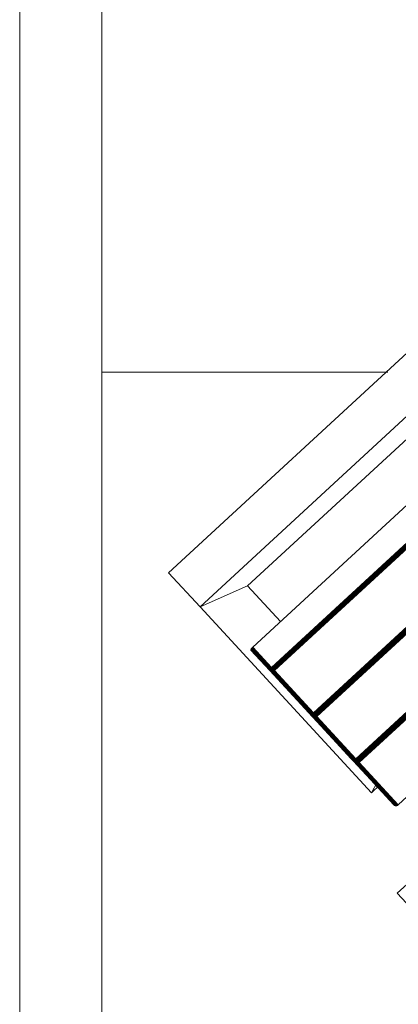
# Model space of a CAD drawing. Header units: millimetres. Extents: x -54833 to 17168, y -29122 to 68726.
# Tile 33 of 122: x -42640 to -42410, y 9216 to 9815. Entities that reach past the tile are written whole.
import ezdxf

# ---------------------------------------------------------------- set-up
doc = ezdxf.new("R2010")
doc.units = ezdxf.units.MM
for name, color, linetype, lineweight, true_color in [('Furniture-2', 7, 'Continuous', 9, 0xaaaaaa), ('Kohvikutool-1', 7, 'Continuous', 9, 0xaaaaaa), ('Surface Pattern-1', 7, 'Continuous', 9, 0x232323)]:
    doc.layers.add(name, color=color, linetype=linetype, lineweight=lineweight, true_color=true_color)
doc.layers.add('Roofs', color=7, linetype='Continuous', lineweight=9)
doc.layers.add('Walls', color=7, linetype='Continuous', lineweight=9)

# ---------------------------------------------------------------- blocks, each defined once
blk = doc.blocks.new('MA_Kohvikultool - Kohvikutool_DWG-V76-1_ korruse plaan')
at = {"layer": 'Kohvikutool-1'}
for p, q in [((-416.68, 465), (-416.68, 15)), ((-388.49, 15), (-388.49, 465)), ((-348.73, 458), (-348.73, 22)), ((-331.82, 22), (-331.82, 458)), ((-331.46, 458), (-331.46, 22)), ((-331.08, 22), (-331.08, 458)), ((-330.68, 22), (-330.68, 458)), ((-330.29, 22), (-330.29, 458)), ((-329.93, 22), (-329.93, 458)), ((-329.64, 22), (-329.64, 458)), ((-329.41, 22), (-329.41, 458)), ((-329.25, 22), (-329.25, 458)), ((-294.28, 458), (-294.28, 22)), ((-294.19, 458), (-294.19, 22)), ((-293.77, 22), (-293.77, 458)), ((-293.41, 458), (-293.41, 22)), ((-293.03, 458), (-293.03, 22)), ((-292.63, 458), (-292.63, 22)), ((-292.24, 458), (-292.24, 22)), ((-291.88, 458), (-291.88, 22)), ((-291.59, 458), (-291.59, 22)), ((-291.36, 22), (-291.36, 458)), ((-291.2, 22), (-291.2, 458)), ((-256.23, 458), (-256.23, 22)), ((-256.14, 458), (-256.14, 22)), ((-255.72, 22), (-255.72, 458)), ((-255.36, 458), (-255.36, 22)), ((-254.98, 458), (-254.98, 22)), ((-254.58, 458), (-254.58, 22)), ((-254.19, 458), (-254.19, 22)), ((-253.83, 22), (-253.83, 458)), ((-253.54, 458), (-253.54, 22)), ((-253.31, 22), (-253.31, 458)), ((-253.15, 22), (-253.15, 458)), ((-218.18, 458), (-218.18, 22)), ((-378.23, 435), (-378.23, 45)), ((-388.49, 15), (-378.23, 45)), ((-378.23, 45), (-388.49, 15)), ((-378.23, 45), (-348.73, 45)), ((-348.73, 22), (-331.82, 22)), ((-348.73, 22), (-348.72, 21.64)), ((-348.73, 22), (-313.07, 20)), ((-348.73, 22), (-312.82, 20.14)), ((-331.8, 21.64), (-348.72, 21.64)), ((-348.72, 21.64), (-348.68, 21.26)), ((-348.68, 21.26), (-331.77, 21.26)), ((-348.68, 21.26), (-348.62, 20.91)), ((-331.7, 20.91), (-348.62, 20.91)), ((-348.62, 20.91), (-348.53, 20.59)), ((-348.53, 20.59), (-331.62, 20.59)), ((-348.53, 20.59), (-348.42, 20.33)), ((-348.42, 20.33), (-331.51, 20.33)), ((-348.42, 20.33), (-348.3, 20.14)), ((-348.3, 20.14), (-331.38, 20.14)), ((-348.3, 20.14), (-348.17, 20.03)), ((-348.17, 20.03), (-331.26, 20.03)), ((-348.17, 20.03), (-348.05, 20)), ((-348.05, 20), (-331.13, 20)), ((-348.05, 20), (-313.07, 20)), ((-331.82, 22), (-331.46, 22)), ((-331.82, 22), (-331.8, 21.64)), ((-331.8, 21.64), (-331.45, 21.64)), ((-331.8, 21.64), (-331.77, 21.26)), ((-331.77, 21.26), (-331.42, 21.28)), ((-331.77, 21.26), (-331.7, 20.91)), ((-331.7, 20.91), (-331.35, 20.92)), ((-331.7, 20.91), (-331.62, 20.59)), ((-331.62, 20.59), (-331.27, 20.61)), ((-331.62, 20.59), (-331.51, 20.33)), ((-331.51, 20.33), (-331.16, 20.35)), ((-331.51, 20.33), (-331.38, 20.14)), ((-331.46, 22), (-331.08, 22)), ((-331.45, 21.64), (-331.46, 22)), ((-331.07, 21.66), (-331.45, 21.64)), ((-331.45, 21.64), (-331.42, 21.28)), ((-331.03, 21.32), (-331.42, 21.28)), ((-331.42, 21.28), (-331.35, 20.92)), ((-331.38, 20.14), (-331.04, 20.17)), ((-331.38, 20.14), (-331.26, 20.03)), ((-330.97, 20.98), (-331.35, 20.92)), ((-331.35, 20.92), (-331.27, 20.61)), ((-330.89, 20.69), (-331.27, 20.61)), ((-331.27, 20.61), (-331.16, 20.35)), ((-331.26, 20.03), (-330.91, 20.07)), ((-331.26, 20.03), (-331.13, 20)), ((-330.79, 20.44), (-331.16, 20.35)), ((-331.16, 20.35), (-331.04, 20.17)), ((-331.13, 20), (-330.79, 20.03)), ((-331.13, 20), (-296.16, 20)), ((-331.08, 22), (-330.68, 22)), ((-331.07, 21.66), (-331.08, 22)), ((-330.67, 21.7), (-331.07, 21.66)), ((-331.03, 21.32), (-331.07, 21.66)), ((-330.67, 20.27), (-331.04, 20.17)), ((-331.04, 20.17), (-330.91, 20.07)), ((-330.64, 21.38), (-331.03, 21.32)), ((-330.97, 20.98), (-331.03, 21.32)), ((-330.58, 21.08), (-330.97, 20.98)), ((-330.89, 20.69), (-330.97, 20.98)), ((-330.91, 20.07), (-330.56, 20.17)), ((-330.79, 20.03), (-330.91, 20.07)), ((-330.51, 20.82), (-330.89, 20.69)), ((-330.79, 20.44), (-330.89, 20.69)), ((-330.42, 20.6), (-330.79, 20.44)), ((-330.67, 20.27), (-330.79, 20.44)), ((-330.79, 20.03), (-330.44, 20.14)), ((-330.79, 20.03), (-295.82, 20.03)), ((-330.68, 22), (-330.29, 22)), ((-330.67, 21.7), (-330.68, 22)), ((-330.28, 21.74), (-330.67, 21.7)), ((-330.64, 21.38), (-330.67, 21.7)), ((-330.31, 20.44), (-330.67, 20.27)), ((-330.56, 20.17), (-330.67, 20.27)), ((-330.25, 21.48), (-330.64, 21.38)), ((-330.58, 21.08), (-330.64, 21.38)), ((-330.21, 21.23), (-330.58, 21.08)), ((-330.51, 20.82), (-330.58, 21.08)), ((-330.56, 20.17), (-330.21, 20.35)), ((-330.44, 20.14), (-330.56, 20.17)), ((-330.14, 21), (-330.51, 20.82)), ((-330.42, 20.6), (-330.51, 20.82)), ((-330.44, 20.14), (-330.1, 20.33)), ((-330.44, 20.14), (-295.47, 20.14)), ((-330.07, 20.82), (-330.42, 20.6)), ((-330.31, 20.44), (-330.42, 20.6)), ((-329.98, 20.69), (-330.31, 20.44)), ((-330.21, 20.35), (-330.31, 20.44)), ((-330.29, 22), (-329.93, 22)), ((-330.28, 21.74), (-330.29, 22)), ((-329.93, 21.8), (-330.28, 21.74)), ((-330.25, 21.48), (-330.28, 21.74)), ((-329.91, 21.6), (-330.25, 21.48)), ((-330.21, 21.23), (-330.25, 21.48)), ((-329.87, 21.4), (-330.21, 21.23)), ((-330.14, 21), (-330.21, 21.23)), ((-330.21, 20.35), (-329.89, 20.61)), ((-330.1, 20.33), (-330.21, 20.35)), ((-329.82, 21.23), (-330.14, 21)), ((-330.07, 20.82), (-330.14, 21)), ((-330.1, 20.33), (-329.8, 20.59)), ((-330.1, 20.33), (-295.13, 20.33)), ((-329.76, 21.08), (-330.07, 20.82)), ((-329.98, 20.69), (-330.07, 20.82)), ((-329.7, 20.98), (-329.98, 20.69)), ((-329.89, 20.61), (-329.98, 20.69)), ((-329.64, 22), (-329.93, 22)), ((-329.93, 21.8), (-329.93, 22)), ((-329.93, 22), (-329.63, 21.87)), ((-329.63, 21.87), (-329.93, 21.8)), ((-329.91, 21.6), (-329.93, 21.8)), ((-329.63, 21.87), (-329.91, 21.6)), ((-329.62, 21.73), (-329.91, 21.6)), ((-329.87, 21.4), (-329.91, 21.6)), ((-329.89, 20.61), (-329.63, 20.92)), ((-329.8, 20.59), (-329.89, 20.61)), ((-329.62, 21.73), (-329.87, 21.4)), ((-329.6, 21.6), (-329.87, 21.4)), ((-329.82, 21.23), (-329.87, 21.4)), ((-329.6, 21.6), (-329.82, 21.23)), ((-329.56, 21.48), (-329.82, 21.23)), ((-329.76, 21.08), (-329.82, 21.23)), ((-329.8, 20.59), (-329.56, 20.91)), ((-329.8, 20.59), (-294.83, 20.59)), ((-329.56, 21.48), (-329.76, 21.08)), ((-329.52, 21.38), (-329.76, 21.08)), ((-329.7, 20.98), (-329.76, 21.08)), ((-329.52, 21.38), (-329.7, 20.98)), ((-329.48, 21.32), (-329.7, 20.98)), ((-329.63, 20.92), (-329.7, 20.98)), ((-329.41, 22), (-329.64, 22)), ((-329.63, 20.92), (-329.48, 21.32)), ((-329.63, 20.92), (-329.45, 21.3)), ((-329.63, 20.92), (-329.56, 20.91)), ((-329.56, 20.91), (-329.41, 21.27)), ((-329.56, 20.91), (-329.41, 21.27)), ((-329.56, 20.91), (-294.59, 20.91)), ((-329.41, 22), (-329.25, 22)), ((-329.38, 21.26), (-329.3, 21.64)), ((-329.38, 21.26), (-294.41, 21.26)), ((-329.3, 21.64), (-329.25, 22)), ((-329.28, 21.64), (-294.31, 21.64)), ((-294.28, 22), (-329.25, 22)), ((-313.07, 20), (-312.95, 20.03)), ((-296.16, 20), (-313.07, 20)), ((-312.82, 20.14), (-312.95, 20.03)), ((-296.04, 20.03), (-312.95, 20.03)), ((-312.82, 20.14), (-312.7, 20.33)), ((-312.82, 20.14), (-295.91, 20.14)), ((-312.7, 20.33), (-312.59, 20.59)), ((-312.7, 20.33), (-295.79, 20.33)), ((-312.59, 20.59), (-312.5, 20.91)), ((-312.59, 20.59), (-295.68, 20.59)), ((-312.5, 20.91), (-312.44, 21.26)), ((-312.5, 20.91), (-295.59, 20.91)), ((-312.44, 21.26), (-312.4, 21.64)), ((-312.44, 21.26), (-295.52, 21.26)), ((-312.4, 21.64), (-312.39, 22)), ((-312.4, 21.64), (-295.49, 21.64)), ((-310.68, 22), (-310.67, 21.64)), ((-310.68, 22), (-275.02, 20)), ((-310.68, 22), (-274.77, 20.14)), ((-293.75, 21.64), (-310.67, 21.64)), ((-310.67, 21.64), (-310.63, 21.26)), ((-293.72, 21.26), (-310.63, 21.26)), ((-310.63, 21.26), (-310.57, 20.91)), ((-293.65, 20.91), (-310.57, 20.91)), ((-310.57, 20.91), (-310.48, 20.59)), ((-293.57, 20.59), (-310.48, 20.59)), ((-310.48, 20.59), (-310.37, 20.33)), ((-293.46, 20.33), (-310.37, 20.33)), ((-310.37, 20.33), (-310.25, 20.14)), ((-293.33, 20.14), (-310.25, 20.14)), ((-310.25, 20.14), (-310.12, 20.03)), ((-293.21, 20.03), (-310.12, 20.03)), ((-310.12, 20.03), (-310, 20)), ((-310, 20), (-293.08, 20)), ((-310, 20), (-275.02, 20)), ((-296.16, 20), (-295.82, 20.03)), ((-296.16, 20), (-296.04, 20.03)), ((-296.04, 20.03), (-295.91, 20.14)), ((-295.7, 20.07), (-296.04, 20.03)), ((-295.91, 20.14), (-295.79, 20.33)), ((-295.57, 20.17), (-295.91, 20.14)), ((-295.82, 20.03), (-295.47, 20.14)), ((-295.7, 20.07), (-295.82, 20.03)), ((-295.79, 20.33), (-295.68, 20.59)), ((-295.45, 20.35), (-295.79, 20.33)), ((-295.35, 20.17), (-295.7, 20.07)), ((-295.7, 20.07), (-295.57, 20.17)), ((-295.68, 20.59), (-295.59, 20.91)), ((-295.34, 20.61), (-295.68, 20.59)), ((-295.59, 20.91), (-295.52, 21.26)), ((-295.26, 20.92), (-295.59, 20.91)), ((-295.57, 20.17), (-295.45, 20.35)), ((-295.23, 20.27), (-295.57, 20.17)), ((-295.52, 21.26), (-295.49, 21.64)), ((-295.19, 21.28), (-295.52, 21.26)), ((-295.49, 21.64), (-295.48, 22)), ((-295.16, 21.64), (-295.49, 21.64)), ((-295.47, 20.14), (-295.13, 20.33)), ((-295.35, 20.17), (-295.47, 20.14)), ((-295.45, 20.35), (-295.34, 20.61)), ((-295.12, 20.44), (-295.45, 20.35)), ((-295.03, 20.35), (-295.35, 20.17)), ((-295.23, 20.27), (-295.35, 20.17)), ((-295.34, 20.61), (-295.26, 20.92)), ((-295.02, 20.69), (-295.34, 20.61)), ((-295.26, 20.92), (-295.19, 21.28)), ((-294.94, 20.98), (-295.26, 20.92)), ((-295.12, 20.44), (-295.23, 20.27)), ((-294.92, 20.44), (-295.23, 20.27)), ((-295.19, 21.28), (-295.16, 21.64)), ((-294.88, 21.32), (-295.19, 21.28)), ((-295.16, 21.64), (-295.15, 22)), ((-295.16, 21.64), (-294.84, 21.66)), ((-295.13, 20.33), (-294.83, 20.59)), ((-295.03, 20.35), (-295.13, 20.33)), ((-295.02, 20.69), (-295.12, 20.44)), ((-294.82, 20.6), (-295.12, 20.44)), ((-294.74, 20.61), (-295.03, 20.35)), ((-294.92, 20.44), (-295.03, 20.35)), ((-294.94, 20.98), (-295.02, 20.69)), ((-294.73, 20.82), (-295.02, 20.69)), ((-294.88, 21.32), (-294.94, 20.98)), ((-294.65, 21.08), (-294.94, 20.98)), ((-294.65, 20.69), (-294.92, 20.44)), ((-294.82, 20.6), (-294.92, 20.44)), ((-294.84, 21.66), (-294.88, 21.32)), ((-294.6, 21.38), (-294.88, 21.32)), ((-294.84, 21.66), (-294.83, 22)), ((-294.84, 21.66), (-294.57, 21.7)), ((-294.83, 20.59), (-294.59, 20.91)), ((-294.74, 20.61), (-294.83, 20.59)), ((-294.73, 20.82), (-294.82, 20.6)), ((-294.57, 20.82), (-294.82, 20.6)), ((-294.52, 20.92), (-294.74, 20.61)), ((-294.65, 20.69), (-294.74, 20.61)), ((-294.65, 21.08), (-294.73, 20.82)), ((-294.49, 21), (-294.73, 20.82)), ((-294.6, 21.38), (-294.65, 21.08)), ((-294.43, 21.23), (-294.65, 21.08)), ((-294.45, 20.98), (-294.65, 20.69)), ((-294.57, 20.82), (-294.65, 20.69)), ((-294.57, 21.7), (-294.6, 21.38)), ((-294.38, 21.48), (-294.6, 21.38)), ((-294.59, 20.91), (-294.37, 21.28)), ((-294.59, 20.91), (-294.41, 21.26)), ((-294.52, 20.92), (-294.59, 20.91)), ((-294.57, 21.7), (-294.36, 21.74)), ((-294.38, 21.08), (-294.57, 20.82)), ((-294.49, 21), (-294.57, 20.82)), ((-294.37, 21.28), (-294.52, 20.92)), ((-294.45, 20.98), (-294.52, 20.92)), ((-294.43, 21.23), (-294.49, 21)), ((-294.32, 21.23), (-294.49, 21)), ((-294.32, 21.32), (-294.45, 20.98)), ((-294.37, 21.28), (-294.45, 20.98)), ((-294.38, 21.08), (-294.45, 20.98)), ((-294.38, 21.48), (-294.43, 21.23)), ((-294.27, 21.4), (-294.43, 21.23)), ((-294.31, 21.64), (-294.41, 21.26)), ((-294.36, 21.74), (-294.38, 21.48)), ((-294.24, 21.6), (-294.38, 21.48)), ((-294.27, 21.38), (-294.38, 21.08)), ((-294.32, 21.32), (-294.38, 21.08)), ((-294.32, 21.23), (-294.38, 21.08)), ((-294.36, 21.74), (-294.22, 21.8)), ((-294.23, 21.48), (-294.32, 21.23)), ((-294.27, 21.4), (-294.32, 21.23)), ((-294.27, 21.38), (-294.32, 21.23)), ((-294.31, 21.64), (-294.28, 22)), ((-294.19, 21.97), (-294.28, 22)), ((-294.24, 21.6), (-294.27, 21.4)), ((-294.2, 21.6), (-294.27, 21.4)), ((-294.23, 21.48), (-294.27, 21.4)), ((-294.22, 21.8), (-294.24, 21.6)), ((-294.18, 21.73), (-294.24, 21.6)), ((-294.2, 21.6), (-294.24, 21.6)), ((-294.16, 21.93), (-294.22, 21.8)), ((-294.22, 21.8), (-294.18, 21.73)), ((-293.77, 22), (-293.41, 22)), ((-293.77, 22), (-293.75, 21.64)), ((-293.4, 21.64), (-293.75, 21.64)), ((-293.75, 21.64), (-293.72, 21.26)), ((-293.37, 21.28), (-293.72, 21.26)), ((-293.72, 21.26), (-293.65, 20.91)), ((-293.3, 20.92), (-293.65, 20.91)), ((-293.65, 20.91), (-293.57, 20.59)), ((-293.22, 20.61), (-293.57, 20.59)), ((-293.57, 20.59), (-293.46, 20.33)), ((-293.11, 20.35), (-293.46, 20.33)), ((-293.46, 20.33), (-293.33, 20.14)), ((-293.41, 22), (-293.03, 22)), ((-293.4, 21.64), (-293.41, 22)), ((-293.02, 21.66), (-293.4, 21.64)), ((-293.4, 21.64), (-293.37, 21.28)), ((-292.98, 21.32), (-293.37, 21.28)), ((-293.37, 21.28), (-293.3, 20.92)), ((-292.99, 20.17), (-293.33, 20.14)), ((-293.33, 20.14), (-293.21, 20.03)), ((-292.92, 20.98), (-293.3, 20.92)), ((-293.3, 20.92), (-293.22, 20.61)), ((-292.84, 20.69), (-293.22, 20.61)), ((-293.22, 20.61), (-293.11, 20.35)), ((-292.86, 20.07), (-293.21, 20.03)), ((-293.21, 20.03), (-293.08, 20)), ((-292.74, 20.44), (-293.11, 20.35)), ((-293.11, 20.35), (-292.99, 20.17)), ((-293.08, 20), (-292.74, 20.03)), ((-293.08, 20), (-258.11, 20)), ((-293.03, 22), (-292.63, 22)), ((-293.02, 21.66), (-293.03, 22)), ((-292.62, 21.7), (-293.02, 21.66)), ((-292.98, 21.32), (-293.02, 21.66)), ((-292.62, 20.27), (-292.99, 20.17)), ((-292.99, 20.17), (-292.86, 20.07)), ((-292.59, 21.38), (-292.98, 21.32)), ((-292.92, 20.98), (-292.98, 21.32)), ((-292.53, 21.08), (-292.92, 20.98)), ((-292.84, 20.69), (-292.92, 20.98)), ((-292.86, 20.07), (-292.51, 20.17)), ((-292.86, 20.07), (-292.74, 20.03)), ((-292.46, 20.82), (-292.84, 20.69)), ((-292.74, 20.44), (-292.84, 20.69)), ((-292.37, 20.6), (-292.74, 20.44)), ((-292.62, 20.27), (-292.74, 20.44)), ((-292.74, 20.03), (-292.39, 20.14)), ((-257.77, 20.03), (-292.74, 20.03)), ((-292.63, 22), (-292.24, 22)), ((-292.62, 21.7), (-292.63, 22)), ((-292.23, 21.74), (-292.62, 21.7)), ((-292.59, 21.38), (-292.62, 21.7)), ((-292.26, 20.44), (-292.62, 20.27)), ((-292.51, 20.17), (-292.62, 20.27)), ((-292.2, 21.48), (-292.59, 21.38)), ((-292.53, 21.08), (-292.59, 21.38)), ((-292.16, 21.23), (-292.53, 21.08)), ((-292.46, 20.82), (-292.53, 21.08)), ((-292.51, 20.17), (-292.16, 20.35)), ((-292.51, 20.17), (-292.39, 20.14)), ((-292.1, 21), (-292.46, 20.82)), ((-292.37, 20.6), (-292.46, 20.82)), ((-292.39, 20.14), (-292.05, 20.33)), ((-292.39, 20.14), (-257.42, 20.14)), ((-292.02, 20.82), (-292.37, 20.6)), ((-292.26, 20.44), (-292.37, 20.6)), ((-291.93, 20.69), (-292.26, 20.44)), ((-292.16, 20.35), (-292.26, 20.44)), ((-292.24, 22), (-291.88, 22)), ((-292.23, 21.74), (-292.24, 22)), ((-291.88, 21.8), (-292.23, 21.74)), ((-292.2, 21.48), (-292.23, 21.74)), ((-291.86, 21.6), (-292.2, 21.48)), ((-292.16, 21.23), (-292.2, 21.48)), ((-291.82, 21.4), (-292.16, 21.23)), ((-292.1, 21), (-292.16, 21.23)), ((-292.16, 20.35), (-291.84, 20.61)), ((-292.16, 20.35), (-292.05, 20.33)), ((-291.77, 21.23), (-292.1, 21)), ((-292.02, 20.82), (-292.1, 21)), ((-292.05, 20.33), (-291.75, 20.59)), ((-257.08, 20.33), (-292.05, 20.33)), ((-291.71, 21.08), (-292.02, 20.82)), ((-291.93, 20.69), (-292.02, 20.82)), ((-291.65, 20.98), (-291.93, 20.69)), ((-291.84, 20.61), (-291.93, 20.69)), ((-291.88, 22), (-291.59, 22)), ((-291.88, 21.8), (-291.88, 22)), ((-291.59, 22), (-291.88, 21.8)), ((-291.58, 21.87), (-291.88, 21.8)), ((-291.86, 21.6), (-291.88, 21.8)), ((-291.58, 21.87), (-291.86, 21.6)), ((-291.57, 21.73), (-291.86, 21.6)), ((-291.82, 21.4), (-291.86, 21.6)), ((-291.84, 20.61), (-291.58, 20.92)), ((-291.84, 20.61), (-291.75, 20.59)), ((-291.57, 21.73), (-291.82, 21.4)), ((-291.55, 21.6), (-291.82, 21.4)), ((-291.77, 21.23), (-291.82, 21.4)), ((-291.55, 21.6), (-291.77, 21.23)), ((-291.51, 21.48), (-291.77, 21.23)), ((-291.71, 21.08), (-291.77, 21.23)), ((-291.75, 20.59), (-291.51, 20.91)), ((-256.78, 20.59), (-291.75, 20.59)), ((-291.51, 21.48), (-291.71, 21.08)), ((-291.47, 21.38), (-291.71, 21.08)), ((-291.65, 20.98), (-291.71, 21.08)), ((-291.47, 21.38), (-291.65, 20.98)), ((-291.43, 21.32), (-291.65, 20.98)), ((-291.58, 20.92), (-291.65, 20.98)), ((-291.59, 22), (-291.36, 22)), ((-291.58, 20.92), (-291.43, 21.32)), ((-291.58, 20.92), (-291.4, 21.3)), ((-291.58, 20.92), (-291.51, 20.91)), ((-291.51, 20.91), (-291.36, 21.27)), ((-291.51, 20.91), (-291.36, 21.27)), ((-256.54, 20.91), (-291.51, 20.91)), ((-291.2, 22), (-291.36, 22)), ((-291.36, 21.27), (-291.23, 21.64)), ((-256.36, 21.26), (-291.33, 21.26)), ((-291.25, 21.64), (-291.2, 22)), ((-256.26, 21.64), (-291.23, 21.64)), ((-256.23, 22), (-291.2, 22)), ((-275.02, 20), (-274.9, 20.03)), ((-258.11, 20), (-275.02, 20)), ((-274.9, 20.03), (-274.77, 20.14)), ((-257.99, 20.03), (-274.9, 20.03)), ((-274.77, 20.14), (-274.65, 20.33)), ((-257.86, 20.14), (-274.77, 20.14)), ((-274.65, 20.33), (-274.54, 20.59)), ((-257.74, 20.33), (-274.65, 20.33)), ((-274.54, 20.59), (-274.45, 20.91)), ((-257.63, 20.59), (-274.54, 20.59)), ((-274.45, 20.91), (-274.39, 21.26)), ((-257.54, 20.91), (-274.45, 20.91)), ((-274.39, 21.26), (-274.35, 21.64)), ((-257.47, 21.26), (-274.39, 21.26)), ((-274.35, 21.64), (-274.34, 22)), ((-274.35, 21.64), (-257.44, 21.64)), ((-272.63, 22), (-272.62, 21.64)), ((-272.63, 22), (-236.98, 20)), ((-272.63, 22), (-236.72, 20.14)), ((-272.62, 21.64), (-255.7, 21.64)), ((-272.62, 21.64), (-272.58, 21.26)), ((-255.67, 21.26), (-272.58, 21.26)), ((-272.58, 21.26), (-272.52, 20.91)), ((-272.52, 20.91), (-255.6, 20.91)), ((-272.52, 20.91), (-272.43, 20.59)), ((-272.43, 20.59), (-255.52, 20.59)), ((-272.43, 20.59), (-272.32, 20.33)), ((-272.32, 20.33), (-255.41, 20.33)), ((-272.32, 20.33), (-272.2, 20.14)), ((-272.2, 20.14), (-255.28, 20.14)), ((-272.2, 20.14), (-272.07, 20.03)), ((-272.07, 20.03), (-255.16, 20.03)), ((-272.07, 20.03), (-271.95, 20)), ((-271.95, 20), (-255.03, 20)), ((-271.95, 20), (-236.98, 20)), ((-258.11, 20), (-257.77, 20.03)), ((-258.11, 20), (-257.99, 20.03)), ((-257.99, 20.03), (-257.86, 20.14)), ((-257.65, 20.07), (-257.99, 20.03)), ((-257.86, 20.14), (-257.74, 20.33)), ((-257.52, 20.17), (-257.86, 20.14)), ((-257.77, 20.03), (-257.42, 20.14)), ((-257.65, 20.07), (-257.77, 20.03)), ((-257.74, 20.33), (-257.63, 20.59)), ((-257.4, 20.35), (-257.74, 20.33)), ((-257.3, 20.17), (-257.65, 20.07)), ((-257.65, 20.07), (-257.52, 20.17)), ((-257.63, 20.59), (-257.54, 20.91)), ((-257.29, 20.61), (-257.63, 20.59)), ((-257.54, 20.91), (-257.47, 21.26)), ((-257.21, 20.92), (-257.54, 20.91)), ((-257.52, 20.17), (-257.4, 20.35)), ((-257.18, 20.27), (-257.52, 20.17)), ((-257.47, 21.26), (-257.44, 21.64)), ((-257.14, 21.28), (-257.47, 21.26)), ((-257.44, 21.64), (-257.43, 22)), ((-257.11, 21.64), (-257.44, 21.64)), ((-257.42, 20.14), (-257.08, 20.33)), ((-257.3, 20.17), (-257.42, 20.14)), ((-257.4, 20.35), (-257.29, 20.61)), ((-257.07, 20.44), (-257.4, 20.35)), ((-256.98, 20.35), (-257.3, 20.17)), ((-257.18, 20.27), (-257.3, 20.17)), ((-257.29, 20.61), (-257.21, 20.92)), ((-256.97, 20.69), (-257.29, 20.61)), ((-257.21, 20.92), (-257.14, 21.28)), ((-256.89, 20.98), (-257.21, 20.92)), ((-257.07, 20.44), (-257.18, 20.27)), ((-256.87, 20.44), (-257.18, 20.27)), ((-257.14, 21.28), (-257.11, 21.64)), ((-256.83, 21.32), (-257.14, 21.28)), ((-257.11, 21.64), (-257.1, 22)), ((-257.11, 21.64), (-256.79, 21.66)), ((-257.08, 20.33), (-256.78, 20.59)), ((-256.98, 20.35), (-257.08, 20.33)), ((-256.97, 20.69), (-257.07, 20.44)), ((-256.77, 20.6), (-257.07, 20.44)), ((-256.69, 20.61), (-256.98, 20.35)), ((-256.87, 20.44), (-256.98, 20.35)), ((-256.89, 20.98), (-256.97, 20.69)), ((-256.68, 20.82), (-256.97, 20.69)), ((-256.83, 21.32), (-256.89, 20.98)), ((-256.6, 21.08), (-256.89, 20.98)), ((-256.6, 20.69), (-256.87, 20.44)), ((-256.77, 20.6), (-256.87, 20.44)), ((-256.79, 21.66), (-256.83, 21.32)), ((-256.55, 21.38), (-256.83, 21.32)), ((-256.79, 21.66), (-256.78, 22)), ((-256.79, 21.66), (-256.52, 21.7)), ((-256.78, 20.59), (-256.54, 20.91)), ((-256.69, 20.61), (-256.78, 20.59)), ((-256.68, 20.82), (-256.77, 20.6)), ((-256.52, 20.82), (-256.77, 20.6)), ((-256.47, 20.92), (-256.69, 20.61)), ((-256.6, 20.69), (-256.69, 20.61)), ((-256.6, 21.08), (-256.68, 20.82)), ((-256.44, 21), (-256.68, 20.82)), ((-256.55, 21.38), (-256.6, 21.08)), ((-256.38, 21.23), (-256.6, 21.08)), ((-256.4, 20.98), (-256.6, 20.69)), ((-256.52, 20.82), (-256.6, 20.69)), ((-256.52, 21.7), (-256.55, 21.38)), ((-256.33, 21.48), (-256.55, 21.38)), ((-256.54, 20.91), (-256.36, 21.26)), ((-256.47, 20.92), (-256.54, 20.91)), ((-256.52, 21.7), (-256.31, 21.74)), ((-256.33, 21.08), (-256.52, 20.82)), ((-256.44, 21), (-256.52, 20.82)), ((-256.32, 21.28), (-256.47, 20.92)), ((-256.36, 21.26), (-256.47, 20.92)), ((-256.4, 20.98), (-256.47, 20.92)), ((-256.38, 21.23), (-256.44, 21)), ((-256.27, 21.23), (-256.44, 21)), ((-256.27, 21.32), (-256.4, 20.98)), ((-256.32, 21.28), (-256.4, 20.98)), ((-256.33, 21.08), (-256.4, 20.98)), ((-256.33, 21.48), (-256.38, 21.23)), ((-256.22, 21.4), (-256.38, 21.23)), ((-256.26, 21.64), (-256.36, 21.26)), ((-256.31, 21.74), (-256.33, 21.48)), ((-256.19, 21.6), (-256.33, 21.48)), ((-256.23, 21.38), (-256.33, 21.08)), ((-256.27, 21.32), (-256.33, 21.08)), ((-256.27, 21.23), (-256.33, 21.08)), ((-256.31, 21.74), (-256.17, 21.8)), ((-256.18, 21.48), (-256.27, 21.23)), ((-256.22, 21.4), (-256.27, 21.23)), ((-256.23, 21.38), (-256.27, 21.23)), ((-256.23, 22), (-256.26, 21.64)), ((-256.14, 21.97), (-256.23, 22)), ((-256.19, 21.6), (-256.22, 21.4)), ((-256.15, 21.6), (-256.22, 21.4)), ((-256.18, 21.48), (-256.22, 21.4)), ((-256.17, 21.8), (-256.19, 21.6)), ((-256.13, 21.73), (-256.19, 21.6)), ((-256.15, 21.6), (-256.19, 21.6)), ((-256.11, 21.93), (-256.17, 21.8)), ((-256.17, 21.8), (-256.13, 21.73)), ((-255.72, 22), (-255.36, 22)), ((-255.72, 22), (-255.7, 21.64)), ((-255.7, 21.64), (-255.35, 21.64)), ((-255.7, 21.64), (-255.67, 21.26)), ((-255.67, 21.26), (-255.32, 21.28)), ((-255.67, 21.26), (-255.6, 20.91)), ((-255.6, 20.91), (-255.25, 20.92)), ((-255.6, 20.91), (-255.52, 20.59)), ((-255.52, 20.59), (-255.17, 20.61)), ((-255.52, 20.59), (-255.41, 20.33)), ((-255.41, 20.33), (-255.06, 20.35)), ((-255.41, 20.33), (-255.28, 20.14)), ((-255.36, 22), (-254.98, 22)), ((-255.36, 22), (-255.35, 21.64)), ((-254.97, 21.66), (-255.35, 21.64)), ((-255.35, 21.64), (-255.32, 21.28)), ((-254.93, 21.32), (-255.32, 21.28)), ((-255.32, 21.28), (-255.25, 20.92)), ((-255.28, 20.14), (-254.94, 20.17)), ((-255.28, 20.14), (-255.16, 20.03)), ((-254.87, 20.98), (-255.25, 20.92)), ((-255.25, 20.92), (-255.17, 20.61)), ((-254.79, 20.69), (-255.17, 20.61)), ((-255.17, 20.61), (-255.06, 20.35)), ((-255.16, 20.03), (-254.81, 20.07)), ((-255.16, 20.03), (-255.03, 20)), ((-254.69, 20.44), (-255.06, 20.35)), ((-255.06, 20.35), (-254.94, 20.17)), ((-255.03, 20), (-254.69, 20.03)), ((-255.03, 20), (-220.06, 20)), ((-254.98, 22), (-254.58, 22)), ((-254.98, 22), (-254.97, 21.66)), ((-254.57, 21.7), (-254.97, 21.66)), ((-254.93, 21.32), (-254.97, 21.66)), ((-254.57, 20.27), (-254.94, 20.17)), ((-254.94, 20.17), (-254.81, 20.07)), ((-254.54, 21.38), (-254.93, 21.32)), ((-254.87, 20.98), (-254.93, 21.32)), ((-254.48, 21.08), (-254.87, 20.98)), ((-254.79, 20.69), (-254.87, 20.98)), ((-254.81, 20.07), (-254.46, 20.17)), ((-254.69, 20.03), (-254.81, 20.07)), ((-254.41, 20.82), (-254.79, 20.69)), ((-254.69, 20.44), (-254.79, 20.69)), ((-254.32, 20.6), (-254.69, 20.44)), ((-254.57, 20.27), (-254.69, 20.44)), ((-254.69, 20.03), (-254.34, 20.14)), ((-219.72, 20.03), (-254.69, 20.03)), ((-254.58, 22), (-254.19, 22)), ((-254.58, 22), (-254.57, 21.7)), ((-254.18, 21.74), (-254.57, 21.7)), ((-254.54, 21.38), (-254.57, 21.7)), ((-254.21, 20.44), (-254.57, 20.27)), ((-254.46, 20.17), (-254.57, 20.27)), ((-254.15, 21.48), (-254.54, 21.38)), ((-254.48, 21.08), (-254.54, 21.38)), ((-254.11, 21.23), (-254.48, 21.08)), ((-254.41, 20.82), (-254.48, 21.08)), ((-254.46, 20.17), (-254.11, 20.35)), ((-254.34, 20.14), (-254.46, 20.17)), ((-254.05, 21), (-254.41, 20.82)), ((-254.32, 20.6), (-254.41, 20.82)), ((-254.34, 20.14), (-254, 20.33)), ((-219.37, 20.14), (-254.34, 20.14)), ((-253.97, 20.82), (-254.32, 20.6)), ((-254.21, 20.44), (-254.32, 20.6)), ((-253.88, 20.69), (-254.21, 20.44)), ((-254.11, 20.35), (-254.21, 20.44)), ((-254.19, 22), (-253.83, 22)), ((-254.19, 22), (-254.18, 21.74)), ((-253.83, 21.8), (-254.18, 21.74)), ((-254.15, 21.48), (-254.18, 21.74)), ((-253.81, 21.6), (-254.15, 21.48)), ((-254.11, 21.23), (-254.15, 21.48)), ((-253.77, 21.4), (-254.11, 21.23)), ((-254.05, 21), (-254.11, 21.23)), ((-254.11, 20.35), (-253.79, 20.61)), ((-254, 20.33), (-254.11, 20.35)), ((-253.72, 21.23), (-254.05, 21)), ((-253.97, 20.82), (-254.05, 21)), ((-254, 20.33), (-253.7, 20.59)), ((-219.03, 20.33), (-254, 20.33)), ((-253.66, 21.08), (-253.97, 20.82)), ((-253.88, 20.69), (-253.97, 20.82)), ((-253.6, 20.98), (-253.88, 20.69)), ((-253.79, 20.61), (-253.88, 20.69)), ((-253.83, 22), (-253.54, 22)), ((-253.83, 22), (-253.53, 21.93)), ((-253.83, 22), (-253.83, 21.8)), ((-253.53, 21.87), (-253.83, 21.8)), ((-253.81, 21.6), (-253.83, 21.8)), ((-253.53, 21.87), (-253.81, 21.6)), ((-253.52, 21.73), (-253.81, 21.6)), ((-253.77, 21.4), (-253.81, 21.6)), ((-253.79, 20.61), (-253.53, 20.92)), ((-253.7, 20.59), (-253.79, 20.61)), ((-253.52, 21.73), (-253.77, 21.4)), ((-253.5, 21.6), (-253.77, 21.4)), ((-253.72, 21.23), (-253.77, 21.4)), ((-253.5, 21.6), (-253.72, 21.23)), ((-253.46, 21.48), (-253.72, 21.23)), ((-253.66, 21.08), (-253.72, 21.23)), ((-253.7, 20.59), (-253.46, 20.91)), ((-218.73, 20.59), (-253.7, 20.59)), ((-253.46, 21.48), (-253.66, 21.08)), ((-253.42, 21.38), (-253.66, 21.08)), ((-253.6, 20.98), (-253.66, 21.08)), ((-253.42, 21.38), (-253.6, 20.98)), ((-253.38, 21.32), (-253.6, 20.98)), ((-253.53, 20.92), (-253.6, 20.98)), ((-253.31, 22), (-253.54, 22)), ((-253.53, 20.92), (-253.38, 21.32)), ((-253.28, 21.26), (-253.53, 20.92)), ((-253.46, 20.91), (-253.53, 20.92)), ((-253.46, 20.91), (-253.28, 21.26)), ((-218.49, 20.91), (-253.46, 20.91)), ((-253.31, 22), (-253.15, 22)), ((-253.2, 21.64), (-253.28, 21.26)), ((-218.31, 21.26), (-253.28, 21.26)), ((-253.2, 21.64), (-253.15, 22)), ((-218.21, 21.64), (-253.18, 21.64)), ((-218.18, 22), (-253.15, 22)), ((-236.98, 22), (-234.58, 15)), ((-234.58, 15), (-236.98, 22)), ((-236.98, 20), (-236.85, 20.03)), ((-220.06, 20), (-236.98, 20)), ((-236.85, 20.03), (-236.72, 20.14)), ((-219.94, 20.03), (-236.85, 20.03)), ((-236.72, 20.14), (-236.6, 20.33)), ((-219.81, 20.14), (-236.72, 20.14)), ((-236.6, 20.33), (-236.49, 20.59)), ((-219.69, 20.33), (-236.6, 20.33)), ((-219.58, 20.59), (-236.49, 20.59)), ((-236.4, 20.91), (-236.34, 21.26)), ((-219.49, 20.91), (-236.4, 20.91)), ((-236.34, 21.26), (-236.3, 21.64)), ((-219.42, 21.26), (-236.34, 21.26)), ((-236.3, 21.64), (-236.29, 22)), ((-219.39, 21.64), (-236.3, 21.64)), ((-234.58, 22), (-234.58, 15)), ((-220.06, 20), (-219.72, 20.03)), ((-220.06, 20), (-219.94, 20.03)), ((-219.94, 20.03), (-219.81, 20.14)), ((-219.94, 20.03), (-219.6, 20.07)), ((-219.81, 20.14), (-219.69, 20.33)), ((-219.81, 20.14), (-219.47, 20.17)), ((-219.72, 20.03), (-219.37, 20.14)), ((-219.72, 20.03), (-219.6, 20.07)), ((-219.69, 20.33), (-219.58, 20.59)), ((-219.69, 20.33), (-219.35, 20.35)), ((-219.25, 20.17), (-219.6, 20.07)), ((-219.6, 20.07), (-219.47, 20.17)), ((-219.58, 20.59), (-219.49, 20.91)), ((-219.58, 20.59), (-219.24, 20.61)), ((-219.49, 20.91), (-219.42, 21.26)), ((-219.49, 20.91), (-219.16, 20.92)), ((-219.47, 20.17), (-219.35, 20.35)), ((-219.13, 20.27), (-219.47, 20.17)), ((-219.42, 21.26), (-219.39, 21.64)), ((-219.42, 21.26), (-219.09, 21.28)), ((-219.39, 21.64), (-219.38, 22)), ((-219.39, 21.64), (-219.06, 21.64)), ((-219.37, 20.14), (-219.03, 20.33)), ((-219.25, 20.17), (-219.37, 20.14)), ((-219.35, 20.35), (-219.24, 20.61)), ((-219.02, 20.44), (-219.35, 20.35)), ((-218.93, 20.35), (-219.25, 20.17)), ((-219.13, 20.27), (-219.25, 20.17)), ((-219.24, 20.61), (-219.16, 20.92)), ((-218.92, 20.69), (-219.24, 20.61)), ((-219.16, 20.92), (-219.09, 21.28)), ((-218.84, 20.98), (-219.16, 20.92)), ((-219.02, 20.44), (-219.13, 20.27)), ((-218.82, 20.44), (-219.13, 20.27)), ((-219.09, 21.28), (-219.06, 21.64)), ((-218.78, 21.32), (-219.09, 21.28)), ((-219.05, 22), (-219.06, 21.64)), ((-219.06, 21.64), (-218.74, 21.66)), ((-219.03, 20.33), (-218.73, 20.59)), ((-218.93, 20.35), (-219.03, 20.33)), ((-218.92, 20.69), (-219.02, 20.44)), ((-218.72, 20.6), (-219.02, 20.44)), ((-218.64, 20.61), (-218.93, 20.35)), ((-218.82, 20.44), (-218.93, 20.35)), ((-218.84, 20.98), (-218.92, 20.69)), ((-218.63, 20.82), (-218.92, 20.69)), ((-218.78, 21.32), (-218.84, 20.98)), ((-218.55, 21.08), (-218.84, 20.98)), ((-218.55, 20.69), (-218.82, 20.44)), ((-218.72, 20.6), (-218.82, 20.44)), ((-218.74, 21.66), (-218.78, 21.32)), ((-218.5, 21.38), (-218.78, 21.32)), ((-218.73, 22), (-218.74, 21.66)), ((-218.74, 21.66), (-218.47, 21.7)), ((-218.73, 20.59), (-218.49, 20.91)), ((-218.64, 20.61), (-218.73, 20.59)), ((-218.63, 20.82), (-218.72, 20.6)), ((-218.47, 20.82), (-218.72, 20.6)), ((-218.42, 20.92), (-218.64, 20.61)), ((-218.55, 20.69), (-218.64, 20.61)), ((-218.55, 21.08), (-218.63, 20.82)), ((-218.39, 21), (-218.63, 20.82)), ((-218.5, 21.38), (-218.55, 21.08)), ((-218.33, 21.23), (-218.55, 21.08)), ((-218.35, 20.98), (-218.55, 20.69)), ((-218.47, 20.82), (-218.55, 20.69)), ((-218.47, 21.7), (-218.5, 21.38)), ((-218.28, 21.48), (-218.5, 21.38)), ((-218.49, 20.91), (-218.27, 21.28)), ((-218.31, 21.26), (-218.49, 20.91)), ((-218.42, 20.92), (-218.49, 20.91)), ((-218.47, 21.7), (-218.26, 21.74)), ((-218.28, 21.08), (-218.47, 20.82)), ((-218.39, 21), (-218.47, 20.82)), ((-218.27, 21.28), (-218.42, 20.92)), ((-218.35, 20.98), (-218.42, 20.92)), ((-218.33, 21.23), (-218.39, 21)), ((-218.22, 21.23), (-218.39, 21)), ((-218.22, 21.32), (-218.35, 20.98)), ((-218.27, 21.28), (-218.35, 20.98)), ((-218.28, 21.08), (-218.35, 20.98)), ((-218.28, 21.48), (-218.33, 21.23)), ((-218.17, 21.4), (-218.33, 21.23)), ((-218.21, 21.64), (-218.31, 21.26)), ((-218.26, 21.74), (-218.28, 21.48)), ((-218.14, 21.6), (-218.28, 21.48)), ((-218.18, 21.38), (-218.28, 21.08)), ((-218.22, 21.32), (-218.28, 21.08)), ((-218.22, 21.23), (-218.28, 21.08)), ((-218.26, 21.74), (-218.12, 21.8)), ((-218.14, 21.48), (-218.22, 21.23)), ((-218.17, 21.4), (-218.22, 21.23)), ((-218.18, 21.38), (-218.22, 21.23)), ((-218.21, 21.64), (-218.18, 22)), ((-218.09, 21.97), (-218.18, 22)), ((-218.14, 21.6), (-218.17, 21.4)), ((-218.1, 21.6), (-218.17, 21.4)), ((-218.14, 21.48), (-218.17, 21.4)), ((-218.12, 21.8), (-218.14, 21.6)), ((-218.08, 21.73), (-218.14, 21.6)), ((-218.1, 21.6), (-218.14, 21.6)), ((-218.12, 21.8), (-218.08, 21.73)), ((-218.07, 21.8), (-218.12, 21.8)), ((-416.68, 15), (-388.49, 15)), ((-388.49, 15), (-416.68, 15)), ((-234.58, 15), (-388.49, 15)), ((-178.93, 15), (-178.93, -15)), ((-10.89, -15), (-178.93, -15))]:
    blk.add_line(p, q, dxfattribs=at)
blk = doc.blocks.new('MA_Kohvikultool - MA_Kohvikultool-V77-1_ korruse plaan')
blk.add_blockref('MA_Kohvikultool - Kohvikutool_DWG-V76-1_ korruse plaan', (111.57, -216.07))

msp = doc.modelspace()

# ---------------------------------------------------------------- hatches: boundary and pattern name
at = {"layer": 'Surface Pattern-1'}
h = msp.add_hatch(dxfattribs=at)
h.set_pattern_fill('FP_30', color=256, style=0, pattern_type=2)
h.set_pattern_definition([(0, (0, 0), (0, 600), []), (90, (0, 0), (-600, 4e-14), [])])
h.paths.add_polyline_path([(-40469.36, 796), (-38928.99, 796), (-40163.39, 3075.81), (-40163.39, 4239.21), (-38798.43, 7692.57), (-40511.02, 9948.51), (-42590, 9948.51), (-42590, 1350.38), (-42335, 1350.38), (-42335, 850.38), (-42590, 850.38), (-42590, 796), (-42211.45, 796)])
h.paths.add_polyline_path([(-39990.07, 5450.01), (-40027.09, 5452.14), (-40078.78, 5461.76), (-40108.95, 5471.26), (-40145.02, 5486.47), (-40169.35, 5499.89), (-40200.45, 5520.67), (-40227.18, 5543.06), (-40251.6, 5567.94), (-40271.29, 5592.17), (-40293.88, 5626.63), (-40306.03, 5650.29), (-40319.46, 5682.7), (-40330.23, 5718.8), (-40337.08, 5755.89), (-40339.39, 5784.68), (-40339.15, 5821.8), (-40335.73, 5852.67), (-40327.97, 5890.4), (-40319.52, 5917.07), (-40306.34, 5949.25), (-40287.62, 5983.64), (-40270.11, 6009.45), (-40249.71, 6034.12), (-40224.59, 6059.29), (-40198.01, 6081.12), (-40163.54, 6103.71), (-40136.27, 6117.57), (-40105.15, 6130.11), (-40072.2, 6139.85), (-40038.25, 6146.31), (-40005.49, 6149.21), (-39968.37, 6148.98), (-39937.5, 6145.56), (-39901.57, 6138.24), (-39871.4, 6128.74), (-39835.33, 6113.53), (-39811, 6100.11), (-39779.89, 6079.33), (-39753.17, 6056.94), (-39730.81, 6034.34), (-39709.06, 6007.83), (-39686.47, 5973.37), (-39674.32, 5949.71), (-39660.88, 5917.3), (-39650.12, 5881.2), (-39643.5, 5845.36), (-39640.92, 5815.32), (-39641.3, 5777.16), (-39644.62, 5747.05), (-39652.38, 5709.62), (-39660.83, 5682.93), (-39674.01, 5650.76), (-39692.73, 5616.36), (-39710.23, 5590.55), (-39730.64, 5565.88), (-39755.75, 5540.71), (-39782.34, 5518.88), (-39816.8, 5496.29), (-39844.08, 5482.43), (-39875.19, 5469.89), (-39908.16, 5460.15), (-39946.21, 5453.06), (-39974.85, 5450.79), (-39982.59, 5450.39)])
h.paths.add_polyline_path([(-39990.08, 5490.01), (-40008.19, 5491.02), (-39997.37, 5490.35)])
h.paths.add_polyline_path([(-39974.24, 5490.82), (-39936.92, 5494.87), (-39905.71, 5501.93), (-39946.21, 5493.59), (-39972.18, 5491.02)])
h.paths.add_polyline_path([(-40036.5, 5493.89), (-40088.1, 5506.53), (-40040.74, 5494.51)])
h.paths.add_polyline_path([(-40095.39, 5508.84), (-40143.41, 5531.23), (-40101.41, 5510.98)])
h.paths.add_polyline_path([(-39857.1, 5520.47), (-39824.1, 5538.55), (-39800.07, 5555.46), (-39831.19, 5534.3), (-39851.97, 5523.21)])
h.paths.add_polyline_path([(-40149.95, 5534.83), (-40191.8, 5565.41), (-40154.14, 5537.34), (-40152.89, 5536.59)])
h.paths.add_polyline_path([(-40219.97, 5592.53), (-40251.93, 5635.1), (-40266.96, 5661.8), (-40242.72, 5620.73), (-40221.09, 5593.77)])
h.paths.add_polyline_path([(-39760.22, 5592.72), (-39736.83, 5621.8), (-39758.81, 5594.44)])
h.paths.add_polyline_path([(-39724.01, 5641.88), (-39706.91, 5674.68), (-39721.41, 5646.77)])
h.paths.add_polyline_path([(-40281.83, 5696.11), (-40294.89, 5746.71), (-40298.58, 5776.28), (-40291.67, 5729.28), (-40281.96, 5696.48)])
h.paths.add_polyline_path([(-39698.39, 5696.54), (-39687.46, 5734.16), (-39682.79, 5762.05), (-39691.36, 5719.66), (-39698.15, 5697.34)])
h.paths.add_polyline_path([(-39680.93, 5784.68), (-39680.92, 5784.77), (-39680.93, 5784.77)])
h.paths.add_polyline_path([(-40299.41, 5785.2), (-40297.28, 5836.91), (-40299.72, 5791.15)])
h.paths.add_polyline_path([(-39683.95, 5845.76), (-39691.5, 5882.02), (-39685.01, 5851.05)])
h.paths.add_polyline_path([(-40296.29, 5846.31), (-40283.64, 5897.93), (-40295.67, 5850.57)])
h.paths.add_polyline_path([(-40281.34, 5905.21), (-40258.94, 5953.23), (-40279.2, 5911.23)])
h.paths.add_polyline_path([(-39710.63, 5933.06), (-39728.73, 5966.07), (-39745.64, 5990.1), (-39724.48, 5958.98), (-39713.38, 5938.2)])
h.paths.add_polyline_path([(-40255.34, 5959.77), (-40224.76, 6001.63), (-40252.84, 5963.97)])
h.paths.add_polyline_path([(-40197.64, 6029.8), (-40155.53, 6061.45), (-40128.38, 6076.79), (-40169.44, 6052.55), (-40194.19, 6032.93)])
h.paths.add_polyline_path([(-39782.9, 6029.96), (-39811.97, 6053.35), (-39786.56, 6032.96)])
h.paths.add_polyline_path([(-39832.06, 6066.16), (-39864.85, 6083.26), (-39836.94, 6068.77)])
h.paths.add_polyline_path([(-40094.06, 6091.66), (-40042.2, 6104.97), (-40013.9, 6108.41), (-40060.89, 6101.49), (-40089.24, 6093.38)])
h.paths.add_polyline_path([(-39886.71, 6091.78), (-39924.39, 6102.74), (-39890.76, 6093.01)])
h.paths.add_polyline_path([(-39945.17, 6106.3), (-39982.84, 6109.66), (-39945.38, 6106.33)])
h.paths.add_polyline_path([(-39564.5, 6184.9), (-40012.64, 6225.79), (-39994.95, 6405.16), (-39989.99, 6405.34), (-39987.55, 6421.07), (-39895.96, 6413.09), (-39893.62, 6466.18), (-39990.98, 6474.65), (-39991.91, 6464.03), (-40021.79, 6466.63), (-39980.92, 6936.19), (-39951.03, 6933.59), (-39950.14, 6922.8), (-39503.65, 6883.93), (-39502.73, 6894.56), (-39472.84, 6891.96), (-39513.71, 6422.4), (-39543.6, 6425), (-39543.88, 6435.74), (-39642.49, 6442.12), (-39644.86, 6391.24), (-39554.26, 6383.26), (-39554.26, 6366.79), (-39548.71, 6366.31), (-39564.26, 6187.62)])
h.paths.add_polyline_path([(-39591.05, 6225.81), (-39589.28, 6255.26), (-39977.03, 6289.02), (-39979.59, 6259.63), (-39591.4, 6225.84)])
h.paths.add_polyline_path([(-39676.79, 6394.02), (-39674.45, 6447.1), (-39861.47, 6463.38), (-39864.03, 6410.31), (-39678.22, 6394.14)])
h.paths.add_polyline_path([(-39562.92, 6549.03), (-39562.48, 6554.08), (-39951.01, 6587.9), (-39951.45, 6582.85), (-39568.14, 6549.48)])
h.paths.add_polyline_path([(-39553.27, 6659.86), (-39552.83, 6664.91), (-39941.36, 6698.73), (-39941.8, 6693.68), (-39568.14, 6661.15)])
h.paths.add_polyline_path([(-39543.62, 6770.69), (-39543.18, 6775.74), (-39931.71, 6809.56), (-39932.15, 6804.51), (-39568.14, 6772.83)])
h.paths.add_polyline_path([(-39265.12, 6830.98), (-40093.57, 7182.64), (-39740.86, 8010.65), (-38914.27, 7657.53), (-39264.88, 6831.55)])
h.paths.add_polyline_path([(-39340.85, 6895.72), (-39182.6, 7268.52), (-39187.78, 7270.72), (-39346.02, 6897.92)])
h.paths.add_polyline_path([(-39433.47, 6935.04), (-39275.22, 7307.84), (-39281.01, 7308.6), (-39438.65, 6937.23)])
h.paths.add_polyline_path([(-39526.1, 6974.35), (-39367.85, 7347.16), (-39373.03, 7349.36), (-39531.27, 6976.55)])
h.paths.add_polyline_path([(-39618.72, 7013.67), (-39460.48, 7386.48), (-39465.65, 7388.67), (-39623.9, 7015.87)])
h.paths.add_polyline_path([(-39711.35, 7052.99), (-39553.1, 7425.79), (-39558.28, 7427.99), (-39716.53, 7055.19)])
h.paths.add_polyline_path([(-42251.66, 7079.83), (-42555.49, 7411.78), (-42421.7, 7532.54), (-42418.31, 7528.87), (-42406.13, 7539.99), (-42341.78, 7472.95), (-42304.1, 7507.72), (-42371.93, 7581.21), (-42382.17, 7571.76), (-42402.51, 7593.8), (-42051.37, 7917.91), (-42031.02, 7895.87), (-42041.25, 7886.42), (-41736.04, 7555.74), (-41725.81, 7565.19), (-41705.46, 7543.15), (-42056.61, 7219.04), (-42076.95, 7241.08), (-42066.72, 7250.53), (-42136.24, 7322.44), (-42171.98, 7286.3), (-42111.82, 7218.42), (-42121.09, 7206.85), (-42119.33, 7201.97), (-42251.13, 7080.32)])
h.paths.add_polyline_path([(-39803.97, 7092.31), (-39645.73, 7465.11), (-39650.91, 7467.31), (-39809.15, 7094.5)])
h.paths.add_polyline_path([(-42243.75, 7127.95), (-42222.08, 7147.96), (-42488.16, 7433.1), (-42508.02, 7414.27), (-42244.28, 7128.52)])
h.paths.add_polyline_path([(-39896.6, 7131.62), (-39738.35, 7504.43), (-39743.53, 7506.62), (-39901.78, 7133.82)])
h.paths.add_polyline_path([(-39989.23, 7170.94), (-39830.98, 7543.74), (-39895.99, 7571.34), (-40054.24, 7198.54), (-39998.33, 7174.8)])
h.paths.add_polyline_path([(-39170.88, 7296.14), (-39012.63, 7668.94), (-39017.81, 7671.14), (-39176.05, 7298.34)])
h.paths.add_polyline_path([(-42193.9, 7310.05), (-42154.89, 7346.06), (-42283.76, 7485.68), (-42321.2, 7447.97), (-42194.05, 7310.21)])
h.paths.add_polyline_path([(-39263.5, 7335.46), (-39105.26, 7708.26), (-39110.43, 7710.46), (-39268.68, 7337.65)])
h.paths.add_polyline_path([(-42005.34, 7348.01), (-42001.62, 7351.44), (-42266.13, 7638.03), (-42269.86, 7634.59), (-42011.85, 7355.06)])
h.paths.add_polyline_path([(-39356.13, 7374.77), (-39197.88, 7747.58), (-39203.06, 7749.78), (-39361.31, 7376.97), (-39356.99, 7375.14)])
h.paths.add_polyline_path([(-39448.75, 7414.09), (-39290.51, 7786.89), (-39295.69, 7789.09), (-39453.93, 7416.29)])
h.paths.add_polyline_path([(-41923.59, 7423.46), (-41919.87, 7426.9), (-42184.38, 7713.48), (-42188.11, 7710.05), (-41935.13, 7435.96)])
h.paths.add_polyline_path([(-39541.38, 7453.41), (-39383.13, 7826.21), (-39388.31, 7828.41), (-39546.56, 7455.61), (-39542.25, 7453.77)])
h.paths.add_polyline_path([(-40186.34, 7476.6), (-40519.62, 7809.89), (-40498.41, 7831.1), (-40490.87, 7823.56), (-40420.15, 7894.27), (-40459.1, 7930.4), (-40523.52, 7866.11), (-40535.12, 7877.71), (-40541.49, 7874.18), (-40668.83, 8001.52), (-40349.3, 8318.39), (-40223.28, 8189.54), (-40226.82, 8186.01), (-40215.22, 8174.28), (-40279.51, 8107.18), (-40243.38, 8071.04), (-40172.67, 8141.75), (-40180.21, 8149.3), (-40159, 8170.51), (-39825.71, 7837.22), (-39846.92, 7816.01), (-39854.47, 7823.56), (-40172.67, 7505.36), (-40165.12, 7497.81), (-40172.67, 7490.27)])
h.paths.add_polyline_path([(-39634.01, 7492.72), (-39475.76, 7865.53), (-39480.94, 7867.73), (-39639.18, 7494.92)])
h.paths.add_polyline_path([(-41841.84, 7498.92), (-41838.12, 7502.36), (-42102.63, 7788.94), (-42106.36, 7785.5), (-41849.29, 7506.99)])
h.paths.add_polyline_path([(-39726.63, 7532.04), (-39568.39, 7904.85), (-39573.56, 7907.04), (-39731.81, 7534.24), (-39727.08, 7532.23)])
h.paths.add_polyline_path([(-39819.26, 7571.36), (-39661.01, 7944.16), (-39726.89, 7969.71), (-39884.27, 7598.95), (-39853.47, 7585.88)])
h.paths.add_polyline_path([(-40230.1, 7605.21), (-39954.32, 7880.98), (-39957.91, 7884.57), (-40233.68, 7608.8)])
h.paths.add_polyline_path([(-40308.76, 7683.88), (-40033.84, 7960.5), (-40036.57, 7963.23), (-40312.34, 7687.46)])
h.paths.add_polyline_path([(-40387.43, 7762.54), (-40111.66, 8038.32), (-40115.24, 8041.9), (-40391.01, 7766.13)])
h.paths.add_polyline_path([(-40398.94, 7915.48), (-40264.59, 8049.83), (-40303.53, 8085.96), (-40435.08, 7951.61), (-40401.21, 7917.74)])
h.paths.add_polyline_path([(-40599.57, 7974.69), (-40323.8, 8250.46), (-40345.06, 8270.92), (-40620.43, 7995.54), (-40602.06, 7977.18)])
h.paths.add_polyline_path([(-42432.23, 7999.18), (-42534.86, 8001.18), (-42532.86, 8899.18), (-41634.86, 8899.18), (-41634.86, 7999.18), (-42429.21, 7999.18)])
h.paths.add_polyline_path([(-42031.73, 8029.18), (-42031.73, 8434.18), (-42037.36, 8434.18), (-42037.36, 8029.18)])
h.paths.add_polyline_path([(-42434.23, 8029.18), (-42434.23, 8434.18), (-42439.86, 8434.18), (-42439.86, 8029.18)])
h.paths.add_polyline_path([(-41836.11, 8029.18), (-41830.48, 8029.18), (-41830.48, 8434.18), (-41836.11, 8434.18), (-41836.11, 8131.86)])
h.paths.add_polyline_path([(-41931.11, 8029.18), (-41931.11, 8434.18), (-41936.73, 8434.18), (-41936.73, 8029.18)])
h.paths.add_polyline_path([(-42137.98, 8029.18), (-42132.36, 8029.18), (-42132.36, 8434.18), (-42137.98, 8434.18), (-42137.98, 8131.86)])
h.paths.add_polyline_path([(-42238.61, 8029.18), (-42232.98, 8029.18), (-42232.98, 8434.18), (-42238.61, 8434.18), (-42238.61, 8131.86)])
h.paths.add_polyline_path([(-42339.23, 8029.18), (-42333.61, 8029.18), (-42333.61, 8434.18), (-42339.23, 8434.18), (-42339.23, 8131.86)])
h.paths.add_polyline_path([(-41735.48, 8029.18), (-41664.86, 8029.18), (-41664.86, 8434.18), (-41735.48, 8434.18)])
h.paths.add_polyline_path([(-41664.86, 8464.18), (-41664.86, 8869.18), (-41735.48, 8869.18), (-41735.48, 8464.18)])
h.paths.add_polyline_path([(-42137.98, 8464.18), (-42132.36, 8464.18), (-42132.36, 8869.18), (-42137.98, 8869.18), (-42137.98, 8788)])
h.paths.add_polyline_path([(-42037.36, 8464.18), (-42031.73, 8464.18), (-42031.73, 8869.18), (-42037.36, 8869.18), (-42037.36, 8648.26)])
h.paths.add_polyline_path([(-42232.98, 8464.18), (-42232.98, 8869.18), (-42238.61, 8869.18), (-42238.61, 8464.18)])
h.paths.add_polyline_path([(-41931.11, 8464.18), (-41931.11, 8869.18), (-41936.73, 8869.18), (-41936.73, 8464.18)])
h.paths.add_polyline_path([(-41830.48, 8464.18), (-41830.48, 8869.18), (-41836.11, 8869.18), (-41836.11, 8464.18)])
h.paths.add_polyline_path([(-42339.23, 8464.18), (-42333.61, 8464.18), (-42333.61, 8869.18), (-42339.23, 8869.18), (-42339.23, 8788)])
h.paths.add_polyline_path([(-42434.23, 8464.18), (-42434.23, 8869.18), (-42439.86, 8869.18), (-42439.86, 8464.18)])
h.paths.add_polyline_path([(-42086.04, 8931.97), (-42410.15, 9283.11), (-42388.1, 9303.46), (-42378.66, 9293.22), (-42306.74, 9362.75), (-42342.88, 9398.49), (-42410.76, 9338.33), (-42422.34, 9347.6), (-42427.21, 9345.84), (-42549.36, 9478.17), (-42217.41, 9782), (-42096.64, 9648.21), (-42100.32, 9644.82), (-42089.19, 9632.64), (-42156.24, 9568.29), (-42121.46, 9530.61), (-42047.98, 9598.44), (-42057.43, 9608.67), (-42035.38, 9629.02), (-41711.28, 9277.87), (-41733.32, 9257.53), (-41742.77, 9267.76), (-42073.44, 8962.55), (-42064, 8952.31), (-42073.44, 8943.59)])
h.paths.add_polyline_path([(-42126.83, 9064.62), (-41840.25, 9329.14), (-41843.68, 9332.86), (-42130.27, 9068.35)])
h.paths.add_polyline_path([(-42202.29, 9146.37), (-41915.7, 9410.89), (-41919.14, 9414.61), (-42205.72, 9150.1)])
h.paths.add_polyline_path([(-42277.74, 9228.12), (-41991.16, 9492.64), (-41994.59, 9496.36), (-42281.18, 9231.85)])
h.paths.add_polyline_path([(-42283.13, 9381.4), (-42143.51, 9510.26), (-42181.22, 9547.7), (-42317.9, 9419.07), (-42291.72, 9390.71)])
h.paths.add_polyline_path([(-42481.23, 9448.58), (-42196.09, 9714.67), (-42214.92, 9734.53), (-42501.23, 9470.26), (-42484.92, 9452.58)])

# ---------------------------------------------------------------- linework, layer by layer
at = {"layer": 'Roofs'}
msp.add_line((-42590, 9948.51), (-42590, 6790), dxfattribs=at)
at = {"layer": 'Walls'}
msp.add_line((-42640, 11990), (-42640, 6790), dxfattribs=at)

# ---------------------------------------------------------------- block references
at = {"layer": 'Furniture-2', "rotation": 312.7069517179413}
msp.add_blockref('MA_Kohvikultool - MA_Kohvikultool-V77-1_ korruse plaan', (-42194.67, 9390.34), dxfattribs=at)

doc.saveas('drawing.dxf')
